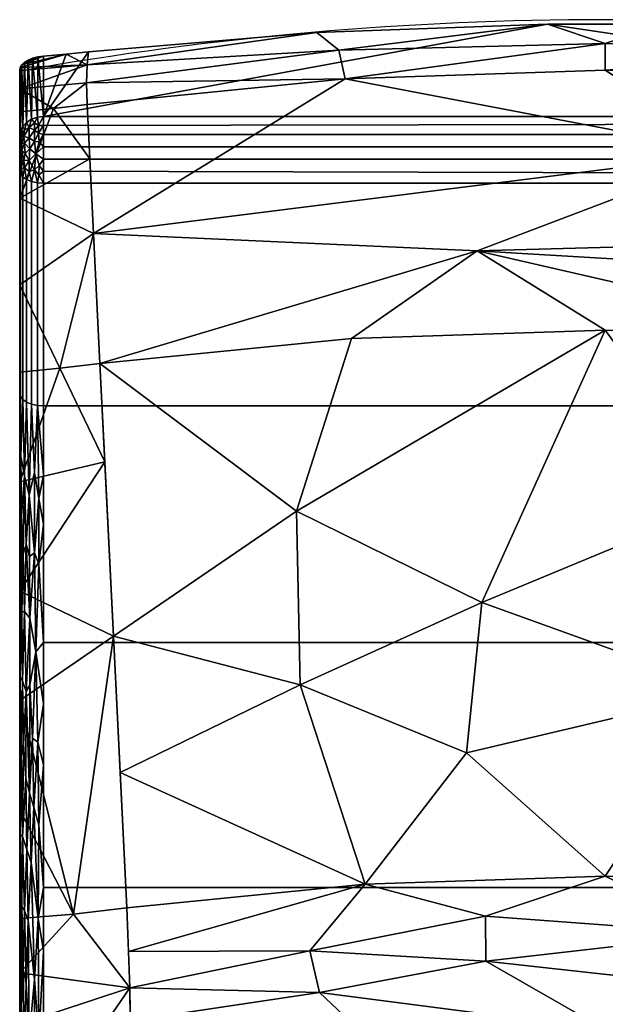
# Model space of a CAD drawing. Header units: inches. Extents: x -17 to 683, y -34 to 37.
# Tile 244 of 256: x 147 to 160, y 15 to 36. Entities that reach past the tile are written whole.
import ezdxf

# ---------------------------------------------------------------- set-up
doc = ezdxf.new("R2010")
doc.units = ezdxf.units.IN
doc.header["$MEASUREMENT"] = 0
doc.layers.add('AFUCH-3-BKFB', color=5, linetype='Continuous')
doc.layers.add('AFUCH-P', color=2, linetype='Continuous')

# ---------------------------------------------------------------- blocks, each defined once
blk = doc.blocks.new('3-39G22RO_3')
at = {"layer": 'AFUCH-3-BKFB'}
mesh = blk.add_polyface(dxfattribs=at)
corners = [(-11.783, 33.843, 35.235), (11.783, 33.843, 35.235), (11.783, 35.106, 33.132), (11.311, 35.149, 33.061), (10.841, 35.198, 32.979), (6.054, 35.604, 32.304), (1.213, 35.776, 32.018), (-1.213, 35.776, 32.018), (-6.053, 35.604, 32.304), (-10.841, 35.198, 32.979), (-11.311, 35.149, 33.061), (-11.783, 35.106, 33.132)]
mesh.append_faces([[corners[k] for k in face] for face in [(3, 1, 2)]], dxfattribs={"vtx0": -1})
mesh.append_faces([[corners[k] for k in face] for face in [(0, 7, 8, 9)]], dxfattribs={"vtx0": -1, "vtx3": -1})
mesh.append_faces([[corners[k] for k in face] for face in [(6, 7, 1, 5), (4, 5, 1, 3), (0, 1, 7), (9, 10, 0)]], dxfattribs={"vtx1": -1, "vtx2": -1})
mesh.append_faces([[corners[k] for k in face] for face in [(10, 11, 0)]], dxfattribs={"vtx2": -1})
mesh = blk.add_polyface(dxfattribs=at)
corners = [(10.867, 34.094, 31.627), (5.456, 34.631, 31.108), (0, 34.811, 30.934), (-5.456, 34.631, 31.108), (-10.867, 34.094, 31.627), (-10.88, 34.549, 32.001), (-10.871, 34.923, 32.458), (-10.841, 35.198, 32.979), (-6.053, 35.604, 32.304), (-1.213, 35.776, 32.018), (1.213, 35.776, 32.018), (6.054, 35.604, 32.304), (10.841, 35.198, 32.979), (10.871, 34.923, 32.458), (10.88, 34.549, 32.001), (0, 35.371, 31.417), (-5.586, 35.235, 31.659), (5.508, 35.176, 31.58)]
mesh.append_faces([[corners[k] for k in face] for face in [(8, 6, 7), (1, 14, 0)]], dxfattribs={"vtx0": -1})
mesh.append_faces([[corners[k] for k in face] for face in [(11, 17, 10), (3, 15, 2), (14, 17, 13)]], dxfattribs={"vtx0": -1, "vtx1": -1})
mesh.append_faces([[corners[k] for k in face] for face in [(3, 16, 15), (8, 16, 6), (9, 15, 16), (14, 1, 17), (2, 15, 17), (5, 16, 3), (15, 10, 17), (17, 11, 13)]], dxfattribs={"vtx0": -1, "vtx1": -1, "vtx2": -1})
mesh.append_faces([[corners[k] for k in face] for face in [(16, 5, 6), (16, 8, 9)]], dxfattribs={"vtx0": -1, "vtx2": -1})
mesh.append_faces([[corners[k] for k in face] for face in [(1, 2, 17), (9, 10, 15)]], dxfattribs={"vtx1": -1, "vtx2": -1})
mesh.append_faces([[corners[k] for k in face] for face in [(3, 4, 5), (11, 12, 13)]], dxfattribs={"vtx2": -1})
mesh = blk.add_polyface(dxfattribs=at)
corners = [(-10.841, 35.198, 32.979), (-10.871, 34.923, 32.458), (-10.88, 34.549, 32.001), (-10.867, 34.094, 31.627), (-11.574, 34.008, 31.709), (-12.283, 33.94, 31.776), (-12.283, 34.42, 32.173), (-12.283, 34.805, 32.663), (-12.272, 34.867, 32.765), (-12.239, 34.925, 32.864), (-12.184, 34.978, 32.956), (-12.108, 35.024, 33.036), (-12.013, 35.062, 33.098), (-11.902, 35.09, 33.132), (-11.783, 35.106, 33.132), (-11.311, 35.149, 33.061)]
mesh.append_faces([[corners[k] for k in face] for face in [(4, 2, 3)]], dxfattribs={"vtx0": -1})
mesh.append_faces([[corners[k] for k in face] for face in [(8, 1, 7)]], dxfattribs={"vtx0": -1, "vtx1": -1})
mesh.append_faces([[corners[k] for k in face] for face in [(1, 8, 15), (4, 6, 2)]], dxfattribs={"vtx0": -1, "vtx1": -1, "vtx2": -1})
mesh.append_faces([[corners[k] for k in face] for face in [(15, 8, 9), (1, 6, 7)]], dxfattribs={"vtx0": -1, "vtx2": -1})
mesh.append_faces([[corners[k] for k in face] for face in [(13, 14, 12)]], dxfattribs={"vtx1": -1})
mesh.append_faces([[corners[k] for k in face] for face in [(10, 11, 14), (11, 12, 14), (9, 10, 14), (1, 2, 6), (14, 15, 9)]], dxfattribs={"vtx1": -1, "vtx2": -1})
mesh.append_faces([[corners[k] for k in face] for face in [(4, 5, 6), (15, 0, 1)]], dxfattribs={"vtx2": -1})
mesh = blk.add_polyface(dxfattribs=at)
corners = [(-12.283, 33.414, 34.977), (-12.266, 33.525, 35.044), (-12.216, 33.629, 35.106), (-12.137, 33.717, 35.159), (-12.033, 33.785, 35.2), (-11.913, 33.828, 35.226), (-11.783, 33.843, 35.235), (-11.783, 35.106, 33.132), (-11.902, 35.09, 33.132), (-12.013, 35.062, 33.098), (-12.108, 35.024, 33.036), (-12.184, 34.978, 32.956), (-12.239, 34.925, 32.864), (-12.272, 34.867, 32.765), (-12.283, 34.805, 32.663)]
mesh.append_faces([[corners[k] for k in face] for face in [(13, 1, 12), (9, 5, 8)]], dxfattribs={"vtx0": -1, "vtx1": -1})
mesh.append_faces([[corners[k] for k in face] for face in [(3, 10, 11)]], dxfattribs={"vtx0": -1, "vtx2": -1})
mesh.append_faces([[corners[k] for k in face] for face in [(7, 8, 6)]], dxfattribs={"vtx1": -1})
mesh.append_faces([[corners[k] for k in face] for face in [(1, 2, 12), (0, 1, 13), (11, 12, 2), (2, 3, 11), (3, 4, 10), (5, 6, 8), (4, 5, 9), (9, 10, 4)]], dxfattribs={"vtx1": -1, "vtx2": -1})
mesh.append_faces([[corners[k] for k in face] for face in [(13, 14, 0)]], dxfattribs={"vtx2": -1})
mesh = blk.add_polyface(dxfattribs=at)
corners = [(-12.283, 4.737, 11.607), (-12.283, 4.579, 11.818), (-12.283, 4.551, 12.079), (-12.283, 5.57, 18.516), (-12.283, 5.96, 19.623), (-12.283, 6.717, 20.519), (-12.283, 8.545, 21.874), (-12.283, 10.499, 23.04), (-12.283, 12.56, 24.005), (-12.283, 17.886, 26.38), (-12.283, 23.054, 29.084), (-12.283, 28.043, 32.106), (-12.283, 32.713, 35.139), (-12.283, 33.098, 35.207), (-12.283, 33.414, 34.977), (-12.283, 34.805, 32.663), (-12.283, 34.42, 32.173), (-12.283, 33.94, 31.776), (-12.283, 32.128, 30.586), (-12.283, 30.308, 29.408), (-12.283, 28.481, 28.242), (-12.283, 26.18, 26.779), (-12.283, 23.883, 25.309), (-12.283, 21.59, 23.832), (-12.283, 19.301, 22.35), (-12.283, 17.016, 20.86), (-12.283, 15.88, 20.056), (-12.283, 14.805, 19.17), (-12.283, 13.798, 18.208), (-12.283, 12.413, 16.735), (-12.283, 11.076, 15.217), (-12.283, 9.791, 13.656), (-12.283, 8.326, 11.802), (-12.283, 6.876, 9.935)]
mesh.append_faces([[corners[k] for k in face] for face in [(14, 12, 13)]], dxfattribs={"vtx0": -1})
mesh.append_faces([[corners[k] for k in face] for face in [(3, 30, 31, 2), (10, 22, 23, 9), (20, 10, 11, 19), (12, 17, 18, 11)]], dxfattribs={"vtx0": -1, "vtx2": -1})
mesh.append_faces([[corners[k] for k in face] for face in [(2, 31, 32, 0), (14, 16, 17, 12)]], dxfattribs={"vtx0": -1, "vtx2": -1, "vtx3": -1})
mesh.append_faces([[corners[k] for k in face] for face in [(9, 23, 24, 25)]], dxfattribs={"vtx0": -1, "vtx3": -1})
mesh.append_faces([[corners[k] for k in face] for face in [(26, 27, 8), (21, 22, 10, 20), (18, 19, 11)]], dxfattribs={"vtx1": -1, "vtx2": -1})
mesh.append_faces([[corners[k] for k in face] for face in [(28, 29, 6, 7), (29, 30, 5, 6), (27, 28, 7, 8), (25, 26, 8, 9)]], dxfattribs={"vtx1": -1, "vtx3": -1})
mesh.append_faces([[corners[k] for k in face] for face in [(32, 33, 0), (0, 1, 2), (14, 15, 16)]], dxfattribs={"vtx2": -1})
mesh.append_faces([[corners[k] for k in face] for face in [(3, 4, 5, 30)]], dxfattribs={"vtx2": -1, "vtx3": -1})
mesh = blk.add_polyface(dxfattribs=at)
corners = [(10.601, 28.66, 28.07), (5.323, 29.184, 27.563), (0, 29.36, 27.394), (-5.323, 29.184, 27.563), (-10.601, 28.66, 28.07), (-10.737, 31.385, 29.835), (-10.867, 34.094, 31.627), (-5.456, 34.631, 31.108), (0, 34.811, 30.934), (5.456, 34.631, 31.108), (10.867, 34.094, 31.627), (10.737, 31.385, 29.835), (-2.686, 31.026, 28.532), (2.711, 33.07, 29.86), (10.68, 30.235, 29.09), (10.802, 32.74, 30.731)]
mesh.append_faces([[corners[k] for k in face] for face in [(9, 13, 8), (5, 12, 4)]], dxfattribs={"vtx0": -1, "vtx1": -1})
mesh.append_faces([[corners[k] for k in face] for face in [(5, 13, 12), (13, 5, 7), (15, 13, 9), (13, 11, 12), (12, 14, 1)]], dxfattribs={"vtx0": -1, "vtx1": -1, "vtx2": -1})
mesh.append_faces([[corners[k] for k in face] for face in [(12, 3, 4), (12, 2, 3), (12, 11, 14)]], dxfattribs={"vtx0": -1, "vtx2": -1})
mesh.append_faces([[corners[k] for k in face] for face in [(10, 15, 9)]], dxfattribs={"vtx1": -1})
mesh.append_faces([[corners[k] for k in face] for face in [(1, 2, 12), (15, 11, 13), (7, 8, 13)]], dxfattribs={"vtx1": -1, "vtx2": -1})
mesh.append_faces([[corners[k] for k in face] for face in [(5, 6, 7), (14, 0, 1)]], dxfattribs={"vtx2": -1})
mesh = blk.add_polyface(dxfattribs=at)
corners = [(-10.867, 34.094, 31.627), (-10.737, 31.385, 29.835), (-10.601, 28.66, 28.07), (-11.44, 28.56, 28.167), (-12.283, 28.481, 28.242), (-12.283, 30.308, 29.408), (-12.283, 32.128, 30.586), (-12.283, 33.94, 31.776), (-11.574, 34.008, 31.709), (-10.813, 32.955, 30.874)]
mesh.append_faces([[corners[k] for k in face] for face in [(8, 9, 6), (3, 5, 1)]], dxfattribs={"vtx0": -1, "vtx1": -1, "vtx2": -1})
mesh.append_faces([[corners[k] for k in face] for face in [(1, 5, 6), (6, 9, 1)]], dxfattribs={"vtx0": -1, "vtx2": -1})
mesh.append_faces([[corners[k] for k in face] for face in [(4, 5, 3)]], dxfattribs={"vtx1": -1})
mesh.append_faces([[corners[k] for k in face] for face in [(6, 7, 8), (1, 2, 3), (8, 0, 9)]], dxfattribs={"vtx2": -1})
mesh = blk.add_polyface(dxfattribs=at)
corners = [(-11.783, 32.441, 35.558), (-11.783, 32.945, 35.719), (-11.783, 33.46, 35.6), (-11.783, 33.843, 35.235), (-11.913, 33.828, 35.226), (-12.033, 33.785, 35.2), (-12.137, 33.717, 35.159), (-12.216, 33.629, 35.106), (-12.266, 33.525, 35.044), (-12.283, 33.414, 34.977), (-12.283, 33.098, 35.207), (-12.283, 32.713, 35.139), (-12.266, 32.643, 35.248), (-12.216, 32.577, 35.349), (-12.137, 32.521, 35.436), (-12.033, 32.478, 35.502), (-11.913, 32.45, 35.544), (-12.18, 33.278, 35.469), (-12.245, 32.924, 35.408), (-12.088, 32.919, 35.614), (-11.975, 33.556, 35.495), (-12.283, 33.264, 35.087), (-12.245, 33.411, 35.265), (-11.975, 32.725, 35.646), (-12.283, 32.906, 35.173), (-12.18, 32.764, 35.493), (-11.783, 33.652, 35.417), (-12.088, 33.608, 35.365), (-11.947, 33.058, 35.689), (-11.783, 32.693, 35.639), (-12.088, 32.685, 35.564), (-12.18, 33.563, 35.28), (-12.082, 33.396, 35.522), (-12.245, 32.748, 35.369), (-11.971, 33.318, 35.624), (-12.071, 33.164, 35.611), (-12.166, 33.066, 35.537), (-12.238, 33.123, 35.414), (-11.783, 33.203, 35.659), (-12.283, 32.805, 35.155), (-12.275, 32.822, 35.29), (-12.275, 32.945, 35.309), (-12.283, 33.002, 35.19), (-12.283, 33.339, 35.032), (-12.274, 33.389, 35.159), (-12.283, 33.181, 35.147), (-12.271, 33.185, 35.297), (-12.271, 33.3, 35.245), (-12.238, 33.283, 35.364), (-12.252, 33.494, 35.162), (-11.876, 32.814, 35.696), (-11.88, 32.617, 35.639), (-11.975, 33.711, 35.352), (-11.888, 33.655, 35.447), (-11.886, 33.488, 35.572), (-12.27, 33.065, 35.332), (-11.873, 33.306, 35.659), (-12.196, 33.419, 35.371), (-12.197, 32.922, 35.499)]
mesh.append_faces([[corners[k] for k in face] for face in [(12, 39, 11)]], dxfattribs={"vtx0": -1})
mesh.append_faces([[corners[k] for k in face] for face in [(45, 47, 21), (21, 44, 43), (4, 53, 3), (42, 55, 10), (0, 51, 16), (2, 56, 38)]], dxfattribs={"vtx0": -1, "vtx1": -1})
mesh.append_faces([[corners[k] for k in face] for face in [(8, 43, 44), (52, 53, 4), (8, 44, 49), (18, 58, 37), (26, 53, 54), (50, 28, 23), (20, 52, 27), (27, 57, 32), (48, 37, 17), (33, 25, 18), (41, 24, 40), (35, 36, 19), (19, 23, 28), (28, 34, 35), (19, 30, 23), (27, 6, 31), (58, 19, 36), (30, 25, 14), (31, 57, 27), (56, 28, 38), (32, 20, 27), (29, 50, 51), (23, 30, 15), (25, 30, 19), (49, 31, 7), (57, 31, 22), (17, 36, 35), (34, 20, 32), (25, 33, 13), (40, 12, 33), (35, 34, 32), (17, 35, 32), (28, 35, 19), (37, 36, 17), (25, 58, 18), (47, 48, 22), (37, 46, 55), (18, 41, 40), (56, 2, 54), (12, 40, 39), (18, 40, 33), (55, 18, 37), (55, 42, 41), (44, 22, 49), (46, 47, 45), (44, 47, 22), (47, 44, 21), (48, 47, 46), (37, 48, 46), (48, 17, 57), (31, 49, 22), (28, 50, 1), (51, 23, 16), (23, 51, 50), (27, 52, 5), (53, 52, 20), (53, 20, 54), (20, 34, 54), (56, 54, 34), (10, 55, 46), (18, 55, 41), (28, 56, 34), (48, 57, 22), (32, 57, 17), (19, 58, 25), (37, 58, 36)]], dxfattribs={"vtx0": -1, "vtx1": -1, "vtx2": -1})
mesh.append_faces([[corners[k] for k in face] for face in [(54, 2, 26), (52, 4, 5), (27, 5, 6), (33, 12, 13), (40, 24, 39), (23, 15, 16), (25, 13, 14), (28, 1, 38), (53, 26, 3)]], dxfattribs={"vtx0": -1, "vtx2": -1})
mesh.append_faces([[corners[k] for k in face] for face in [(14, 15, 30), (6, 7, 31), (29, 1, 50), (0, 29, 51), (42, 24, 41), (45, 10, 46), (7, 8, 49)]], dxfattribs={"vtx1": -1, "vtx2": -1})
mesh.append_faces([[corners[k] for k in face] for face in [(8, 9, 43)]], dxfattribs={"vtx2": -1})
mesh = blk.add_polyface(dxfattribs=at)
corners = [(11.783, 33.843, 35.235), (-11.783, 33.843, 35.235), (-11.783, 33.46, 35.6), (-11.783, 32.945, 35.719), (-11.783, 32.441, 35.558), (11.783, 32.441, 35.558), (11.783, 32.945, 35.719), (11.783, 33.46, 35.6), (11.783, 33.696, 35.375), (-11.783, 33.652, 35.417), (11.783, 33.203, 35.659), (-11.783, 33.203, 35.659), (11.783, 32.634, 35.62), (-11.783, 32.693, 35.639)]
mesh.append_faces([[corners[k] for k in face] for face in [(3, 6, 10, 11), (13, 12, 6, 3), (11, 10, 7, 2)]], dxfattribs={"vtx0": -1, "vtx2": -1})
mesh.append_faces([[corners[k] for k in face] for face in [(9, 2, 7, 8)]], dxfattribs={"vtx1": -1, "vtx3": -1})
mesh.append_faces([[corners[k] for k in face] for face in [(4, 5, 12, 13)]], dxfattribs={"vtx2": -1})
mesh.append_faces([[corners[k] for k in face] for face in [(8, 0, 1, 9)]], dxfattribs={"vtx3": -1})
mesh = blk.add_polyface(dxfattribs=at)
corners = [(-11.783, 27.77, 32.525), (-11.783, 32.441, 35.558), (-11.913, 32.45, 35.544), (-12.033, 32.478, 35.502), (-12.137, 32.521, 35.436), (-12.216, 32.577, 35.349), (-12.266, 32.643, 35.248), (-12.283, 32.713, 35.139), (-12.283, 28.043, 32.106), (-12.266, 27.972, 32.214), (-12.216, 27.906, 32.316), (-12.137, 27.85, 32.402), (-12.033, 27.807, 32.469), (-11.913, 27.78, 32.511)]
mesh.append_faces([[corners[k] for k in face] for face in [(9, 10, 5, 6), (4, 5, 10, 11), (12, 13, 2, 3), (3, 4, 11, 12)]], dxfattribs={"vtx1": -1, "vtx3": -1})
mesh.append_faces([[corners[k] for k in face] for face in [(7, 8, 9, 6)]], dxfattribs={"vtx2": -1})
mesh.append_faces([[corners[k] for k in face] for face in [(13, 0, 1, 2)]], dxfattribs={"vtx3": -1})
mesh = blk.add_polyface(dxfattribs=at)
corners = [(11.783, 32.441, 35.558), (-11.783, 32.441, 35.558), (-11.783, 27.77, 32.525), (11.783, 27.77, 32.525)]
mesh.append_faces([[corners[k] for k in face] for face in [(3, 0, 1, 2)]])
mesh = blk.add_polyface(dxfattribs=at)
corners = [(-10.037, 17.244, 20.64), (-10.315, 22.939, 24.374), (-10.601, 28.66, 28.07), (-5.323, 29.184, 27.563), (0, 29.36, 27.394), (5.323, 29.184, 27.563), (10.601, 28.66, 28.07), (10.315, 22.939, 24.374), (10.037, 17.244, 20.64), (5.039, 17.74, 20.161), (0, 17.906, 20), (-5.039, 17.74, 20.161), (-2.593, 23.648, 23.804), (2.57, 21.786, 22.598), (2.62, 25.811, 25.197), (10.459, 25.812, 26.23), (6.669, 24.778, 24.916), (6.772, 21.487, 22.812), (-10.175, 20.079, 22.499), (-6.402, 21.92, 23.041), (-6.478, 25.566, 25.395), (-2.912, 20.493, 21.778)]
mesh.append_faces([[corners[k] for k in face] for face in [(9, 17, 8), (7, 16, 15), (1, 19, 18), (3, 20, 2)]], dxfattribs={"vtx0": -1, "vtx1": -1})
mesh.append_faces([[corners[k] for k in face] for face in [(12, 20, 4), (17, 9, 13), (17, 16, 7), (20, 12, 19), (19, 12, 21), (19, 11, 18), (21, 12, 13), (15, 16, 5), (16, 17, 13), (12, 14, 13), (14, 5, 16), (14, 16, 13), (4, 14, 12), (11, 19, 21), (20, 19, 1), (10, 21, 13)]], dxfattribs={"vtx0": -1, "vtx1": -1, "vtx2": -1})
mesh.append_faces([[corners[k] for k in face] for face in [(20, 1, 2), (13, 9, 10), (14, 4, 5), (21, 10, 11)]], dxfattribs={"vtx0": -1, "vtx2": -1})
mesh.append_faces([[corners[k] for k in face] for face in [(3, 4, 20), (7, 8, 17)]], dxfattribs={"vtx1": -1, "vtx2": -1})
mesh.append_faces([[corners[k] for k in face] for face in [(5, 6, 15), (11, 0, 18)]], dxfattribs={"vtx2": -1})
mesh = blk.add_polyface(dxfattribs=at)
corners = [(-10.601, 28.66, 28.07), (-10.315, 22.939, 24.374), (-10.037, 17.244, 20.64), (-11.157, 17.113, 20.767), (-12.283, 17.016, 20.86), (-12.283, 19.301, 22.35), (-12.283, 21.59, 23.832), (-12.283, 23.883, 25.309), (-12.283, 26.18, 26.779), (-12.283, 28.481, 28.242), (-11.44, 28.56, 28.167), (-10.498, 26.601, 26.74)]
mesh.append_faces([[corners[k] for k in face] for face in [(10, 8, 9)]], dxfattribs={"vtx0": -1})
mesh.append_faces([[corners[k] for k in face] for face in [(1, 7, 11), (7, 1, 6)]], dxfattribs={"vtx0": -1, "vtx1": -1})
mesh.append_faces([[corners[k] for k in face] for face in [(10, 11, 8), (3, 6, 1)]], dxfattribs={"vtx0": -1, "vtx1": -1, "vtx2": -1})
mesh.append_faces([[corners[k] for k in face] for face in [(11, 7, 8)]], dxfattribs={"vtx0": -1, "vtx2": -1})
mesh.append_faces([[corners[k] for k in face] for face in [(5, 6, 3)]], dxfattribs={"vtx1": -1, "vtx2": -1})
mesh.append_faces([[corners[k] for k in face] for face in [(3, 4, 5), (1, 2, 3), (10, 0, 11)]], dxfattribs={"vtx2": -1})
mesh = blk.add_polyface(dxfattribs=at)
corners = [(-11.783, 12.37, 24.468), (-11.783, 17.669, 26.83), (-11.783, 22.809, 29.52), (-11.783, 27.77, 32.525), (-11.913, 27.78, 32.511), (-12.033, 27.807, 32.469), (-12.137, 27.85, 32.402), (-12.216, 27.906, 32.316), (-12.266, 27.972, 32.214), (-12.283, 28.043, 32.106), (-12.283, 23.054, 29.084), (-12.283, 17.886, 26.38), (-12.283, 12.56, 24.005), (-12.266, 12.511, 24.125), (-12.216, 12.465, 24.236), (-12.137, 12.426, 24.332), (-12.033, 12.396, 24.406), (-11.913, 12.377, 24.452), (-12.18, 23.46, 29.665), (-12.18, 17.178, 26.378), (-11.975, 24.686, 30.562), (-11.975, 15.742, 25.883), (-12.283, 25.119, 30.335), (-12.283, 15.682, 25.397), (-12.245, 25.474, 30.72), (-12.245, 15.163, 25.325), (-11.783, 25.289, 31.022), (-12.088, 25.9, 31.221), (-11.783, 15.019, 25.649), (-12.088, 14.509, 25.261), (-12.017, 20.799, 28.353), (-12.18, 26.304, 31.362), (-12.18, 14.162, 25.009), (-12.283, 26.581, 31.22), (-12.275, 25.825, 30.817), (-12.27, 23.958, 29.735), (-12.25, 20.408, 27.852), (-12.283, 20.47, 27.732), (-12.27, 22.08, 28.675), (-12.223, 22.007, 28.775), (-12.154, 19.959, 27.793), (-12.045, 18.193, 27.004), (-12.147, 21.778, 28.768), (-12.072, 23.32, 29.704), (-11.943, 22.611, 29.378), (-11.783, 20.239, 28.175), (-12.283, 14.121, 24.701), (-12.275, 14.883, 25.092), (-12.27, 16.836, 26.009), (-12.27, 18.778, 26.947), (-12.223, 18.737, 27.064), (-11.975, 26.375, 31.592), (-11.975, 13.933, 25.082), (-11.783, 26.316, 31.644), (-11.881, 25.83, 31.288), (-11.783, 24.049, 30.271), (-11.783, 13.923, 25.16), (-11.881, 14.493, 25.356), (-11.783, 16.344, 26.24), (-11.896, 17.02, 26.505), (-11.885, 18.974, 27.463), (-12.258, 26.716, 31.447), (-12.258, 13.858, 24.719), (-11.902, 20.717, 28.359), (-12.15, 24.871, 30.532), (-12.208, 24.662, 30.318), (-12.235, 23.445, 29.553), (-12.15, 15.661, 25.713), (-12.103, 16.976, 26.37), (-12.13, 18.468, 27.066), (-12.208, 15.956, 25.762), (-12.235, 17.278, 26.326), (-12.081, 24.615, 30.451), (-11.783, 21.524, 28.847), (-12.283, 21.762, 28.408), (-12.206, 20.675, 28.089), (-12.076, 19.645, 27.71), (-11.984, 19.352, 27.619), (-12.072, 21.912, 28.916), (-12.275, 20.109, 27.596), (-12.283, 19.178, 27.056), (-11.88, 24.451, 30.457), (-11.783, 18.954, 27.502)]
mesh.append_faces([[corners[k] for k in face] for face in [(4, 53, 3)]], dxfattribs={"vtx0": -1})
mesh.append_faces([[corners[k] for k in face] for face in [(16, 29, 15), (46, 47, 23), (53, 54, 26), (1, 59, 58), (14, 62, 13)]], dxfattribs={"vtx0": -1, "vtx1": -1})
mesh.append_faces([[corners[k] for k in face] for face in [(31, 64, 27), (24, 34, 35), (47, 62, 25), (39, 66, 38), (54, 20, 81), (22, 35, 34), (51, 27, 20), (53, 4, 54), (27, 6, 31), (43, 18, 42), (21, 41, 68), (48, 23, 47), (52, 29, 16), (14, 32, 62), (76, 30, 78), (38, 35, 10), (17, 57, 52), (32, 15, 29), (62, 46, 13), (20, 43, 44), (27, 64, 72), (70, 32, 67), (42, 39, 75), (63, 30, 77), (61, 31, 7), (64, 65, 18), (67, 32, 29), (62, 32, 25), (34, 61, 33), (61, 34, 24), (38, 74, 79), (39, 18, 66), (48, 49, 11), (18, 39, 42), (79, 80, 49), (39, 38, 36), (39, 36, 75), (18, 65, 66), (40, 75, 50), (67, 68, 19), (41, 69, 68), (57, 59, 21), (76, 42, 40), (44, 43, 78), (78, 43, 42), (72, 20, 27), (77, 59, 60), (1, 60, 59), (73, 44, 63), (47, 25, 48), (71, 25, 70), (49, 50, 36), (70, 19, 71), (79, 49, 36), (71, 49, 48), (50, 19, 69), (27, 51, 5), (54, 4, 51), (56, 57, 17), (29, 52, 21), (51, 20, 54), (81, 44, 2), (54, 81, 26), (21, 52, 57), (58, 59, 57), (41, 21, 59), (63, 60, 45), (77, 76, 41), (61, 24, 31), (33, 61, 8), (46, 62, 47), (44, 30, 63), (65, 31, 24), (43, 64, 18), (31, 65, 64), (66, 24, 35), (24, 66, 65), (38, 66, 35), (29, 21, 68), (70, 67, 19), (68, 67, 29), (41, 76, 69), (50, 69, 40), (19, 68, 69), (19, 50, 71), (32, 70, 25), (49, 71, 50), (25, 71, 48), (64, 43, 72), (20, 72, 43), (50, 75, 36), (42, 75, 40), (69, 76, 40), (41, 59, 77), (63, 77, 60), (30, 76, 77), (76, 78, 42), (44, 78, 30), (38, 79, 36), (44, 81, 20)]], dxfattribs={"vtx0": -1, "vtx1": -1, "vtx2": -1})
mesh.append_faces([[corners[k] for k in face] for face in [(61, 7, 8), (51, 4, 5), (34, 33, 22), (27, 5, 6), (48, 11, 23), (35, 22, 10), (63, 45, 73), (38, 10, 74)]], dxfattribs={"vtx0": -1, "vtx2": -1})
mesh.append_faces([[corners[k] for k in face] for face in [(79, 74, 37, 80), (81, 2, 55, 26), (60, 1, 82, 45)]], dxfattribs={"vtx0": -1, "vtx3": -1})
mesh.append_faces([[corners[k] for k in face] for face in [(14, 15, 32), (16, 17, 52), (6, 7, 31), (28, 58, 57, 56), (73, 2, 44), (80, 11, 49)]], dxfattribs={"vtx1": -1, "vtx2": -1})
mesh.append_faces([[corners[k] for k in face] for face in [(8, 9, 33), (17, 0, 56), (46, 12, 13)]], dxfattribs={"vtx2": -1})
mesh = blk.add_polyface(dxfattribs=at)
corners = [(11.783, 27.77, 32.525), (-11.783, 27.77, 32.525), (-11.783, 22.809, 29.52), (-11.783, 17.669, 26.83), (-11.783, 12.37, 24.468), (11.783, 12.37, 24.468), (11.783, 17.669, 26.83), (11.783, 22.809, 29.52)]
mesh.append_faces([[corners[k] for k in face] for face in [(2, 7, 0, 1)]], dxfattribs={"vtx0": -1})
mesh.append_faces([[corners[k] for k in face] for face in [(5, 6, 3, 4)]], dxfattribs={"vtx1": -1})
mesh.append_faces([[corners[k] for k in face] for face in [(6, 7, 2, 3)]], dxfattribs={"vtx1": -1, "vtx3": -1})
mesh = blk.add_polyface(dxfattribs=at)
corners = [(-9.951, 14.034, 17.981), (-9.973, 15.567, 19.398), (-10.037, 17.244, 20.64), (-5.039, 17.74, 20.161), (0, 17.906, 20), (5.039, 17.74, 20.161), (10.037, 17.244, 20.64), (9.973, 15.567, 19.398), (9.951, 14.034, 17.981), (4.997, 14.526, 17.506), (0, 14.69, 17.347), (-4.997, 14.526, 17.506), (-2.506, 16.122, 18.751), (2.51, 16.697, 19.211), (2.503, 15.572, 18.274), (9.963, 14.873, 18.756), (6.341, 15.599, 18.712), (10.002, 16.327, 19.96), (-2.514, 17.069, 19.489), (-10.002, 16.327, 19.96), (-6.194, 16.342, 19.302), (-9.963, 14.873, 18.756), (-5.994, 15.464, 18.541), (6.158, 16.794, 19.64)]
mesh.append_faces([[corners[k] for k in face] for face in [(4, 18, 3), (1, 22, 21), (11, 22, 10)]], dxfattribs={"vtx0": -1, "vtx1": -1})
mesh.append_faces([[corners[k] for k in face] for face in [(10, 22, 12), (20, 12, 22), (5, 23, 13), (22, 1, 20), (12, 18, 13), (13, 14, 12), (4, 13, 18), (3, 20, 19), (9, 16, 15), (14, 10, 12), (13, 16, 14), (7, 16, 23), (14, 16, 9), (20, 18, 12), (18, 20, 3), (22, 11, 21), (13, 23, 16)]], dxfattribs={"vtx0": -1, "vtx1": -1, "vtx2": -1})
mesh.append_faces([[corners[k] for k in face] for face in [(20, 1, 19), (14, 9, 10)]], dxfattribs={"vtx0": -1, "vtx2": -1})
mesh.append_faces([[corners[k] for k in face] for face in [(0, 21, 11)]], dxfattribs={"vtx1": -1})
mesh.append_faces([[corners[k] for k in face] for face in [(17, 7, 23, 6), (7, 15, 16), (4, 5, 13), (5, 6, 23)]], dxfattribs={"vtx1": -1, "vtx2": -1})
mesh.append_faces([[corners[k] for k in face] for face in [(19, 2, 3), (15, 8, 9)]], dxfattribs={"vtx2": -1})
mesh = blk.add_polyface(dxfattribs=at)
corners = [(-10.037, 17.244, 20.64), (-9.973, 15.567, 19.398), (-9.951, 14.034, 17.981), (-11.114, 13.898, 18.112), (-12.283, 13.798, 18.208), (-12.283, 14.805, 19.17), (-12.283, 15.88, 20.056), (-12.283, 17.016, 20.86), (-11.157, 17.113, 20.767)]
mesh.append_faces([[corners[k] for k in face] for face in [(1, 6, 8), (3, 5, 1)]], dxfattribs={"vtx0": -1, "vtx1": -1, "vtx2": -1})
mesh.append_faces([[corners[k] for k in face] for face in [(0, 1, 8)]], dxfattribs={"vtx1": -1})
mesh.append_faces([[corners[k] for k in face] for face in [(5, 6, 1)]], dxfattribs={"vtx1": -1, "vtx2": -1})
mesh.append_faces([[corners[k] for k in face] for face in [(6, 7, 8), (3, 4, 5), (1, 2, 3)]], dxfattribs={"vtx2": -1})
blk = doc.blocks.new('39G22RO_3')
at = {"layer": 'AFUCH-P'}
blk.add_line((-12.283, 34.777), (-12.283, 3.714), dxfattribs=at)
blk.add_arc((-0.038, -34.057), 69.928, 79.85165, 100.08554, dxfattribs=at)

msp = doc.modelspace()

# ---------------------------------------------------------------- block references
for name in ['39G22RO_3', '3-39G22RO_3']:
    msp.add_blockref(name, (159.688, 0))

doc.saveas('drawing.dxf')
